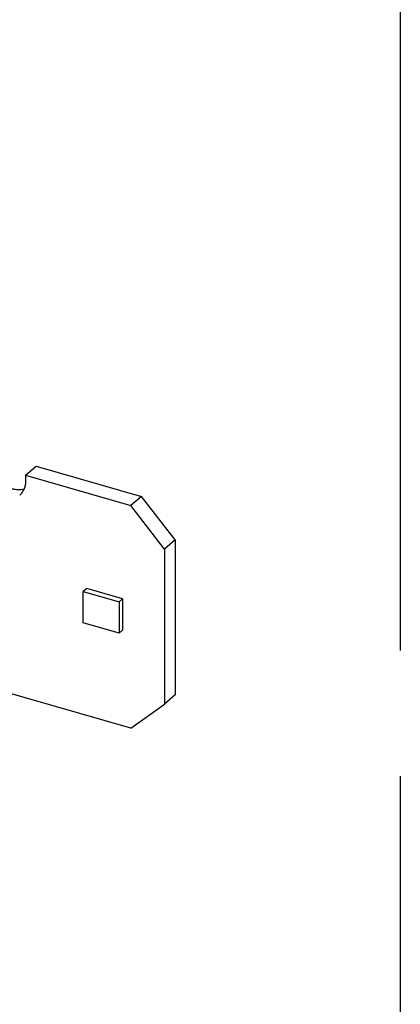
# Model space of a CAD drawing. Header units: millimetres. Extents: x 0 to 210, y 0 to 297.
# Tile 51 of 52: x 147.2 to 150.13, y 215.27 to 222.85. Entities that reach past the tile are written whole.
import ezdxf

# ---------------------------------------------------------------- set-up
doc = ezdxf.new("R2010")
doc.units = ezdxf.units.MM
doc.header["$LTSCALE"] = 19.36
doc.linetypes.add('PHANTOM', pattern=[0.8, 0.45, -0.05, 0.1, -0.05, 0.1, -0.05])
doc.layers.get('0').update_dxf_attribs({"linetype": 'CONTINUOUS'})
doc.layers.add('DEFAULT_3', color=7, linetype='PHANTOM')

msp = doc.modelspace()

# ---------------------------------------------------------------- linework, layer by layer
at = {"color": 7, "linetype": 'Continuous'}
for p, q in [((147.24184, 219.34269), (147.32434, 219.41414)), ((147.32434, 219.41414), (148.13406, 219.18039)), ((147.24184, 219.34269), (148.05156, 219.10894)), ((147.24184, 219.34269), (147.24184, 219.29939)), ((148.13406, 219.18039), (148.05156, 219.10894)), ((148.39387, 218.84558), (148.13406, 219.18039)), ((148.31137, 218.77413), (148.05156, 219.10894)), ((148.39387, 218.84558), (148.31137, 218.77413)), ((148.39387, 218.84558), (148.39387, 217.65047)), ((148.31137, 218.77413), (148.31137, 217.57902)), ((148.05156, 217.39421), (143.62624, 218.67169)), ((147.71245, 218.47072), (147.68645, 218.4482)), ((147.68645, 218.4482), (147.96358, 218.3682)), ((147.68645, 218.20571), (147.68645, 218.4482)), ((147.98958, 218.39072), (147.71245, 218.47072)), ((147.98958, 218.39072), (147.96358, 218.3682)), ((147.96358, 218.3682), (147.96358, 218.12571)), ((147.98958, 218.39072), (147.98958, 218.14823)), ((147.96358, 218.12571), (147.68645, 218.20571)), ((147.98958, 218.14823), (147.96358, 218.12571)), ((148.39387, 217.65047), (148.31137, 217.57902)), ((148.05156, 217.39421), (148.31137, 217.57902))]:
    msp.add_line(p, q, dxfattribs=at)
for points, knots in [([(147.22934, 219.23592), (147.22219, 219.23397), (147.20729, 219.23118), (147.18417, 219.23034), (147.16029, 219.23279), (147.12751, 219.24049), (147.0954, 219.25449), (147.06536, 219.27365), (147.03642, 219.29652), (147.00458, 219.33045), (146.97994, 219.36971), (146.9656, 219.40304), (146.95539, 219.43604), (146.95195, 219.46162), (146.95195, 219.47833)], [0, 0, 0, 0, 0.0535309, 0.1089821, 0.166566, 0.2263338, 0.3517173, 0.4169939, 0.4834187, 0.6177042, 0.7508375, 0.8158766, 0.8793075, 1, 1, 1, 1]), ([(147.24184, 219.29939), (147.24184, 219.28861), (147.24001, 219.26752), (147.23129, 219.23769), (147.21687, 219.21146), (147.20366, 219.1969), (147.1964, 219.19061)], [0, 0, 0, 0, 0.2663011, 0.5195421, 0.7625824, 1, 1, 1, 1])]:
    msp.add_open_spline(points, degree=3, knots=knots, dxfattribs=at)
at = {"layer": 'DEFAULT_3', "color": 91, "linetype": 'PHANTOM', "true_color": 0x80ff80}
msp.add_line((150.12864, 257.68), (150.12864, 207.68), dxfattribs=at)

doc.saveas('drawing.dxf')
